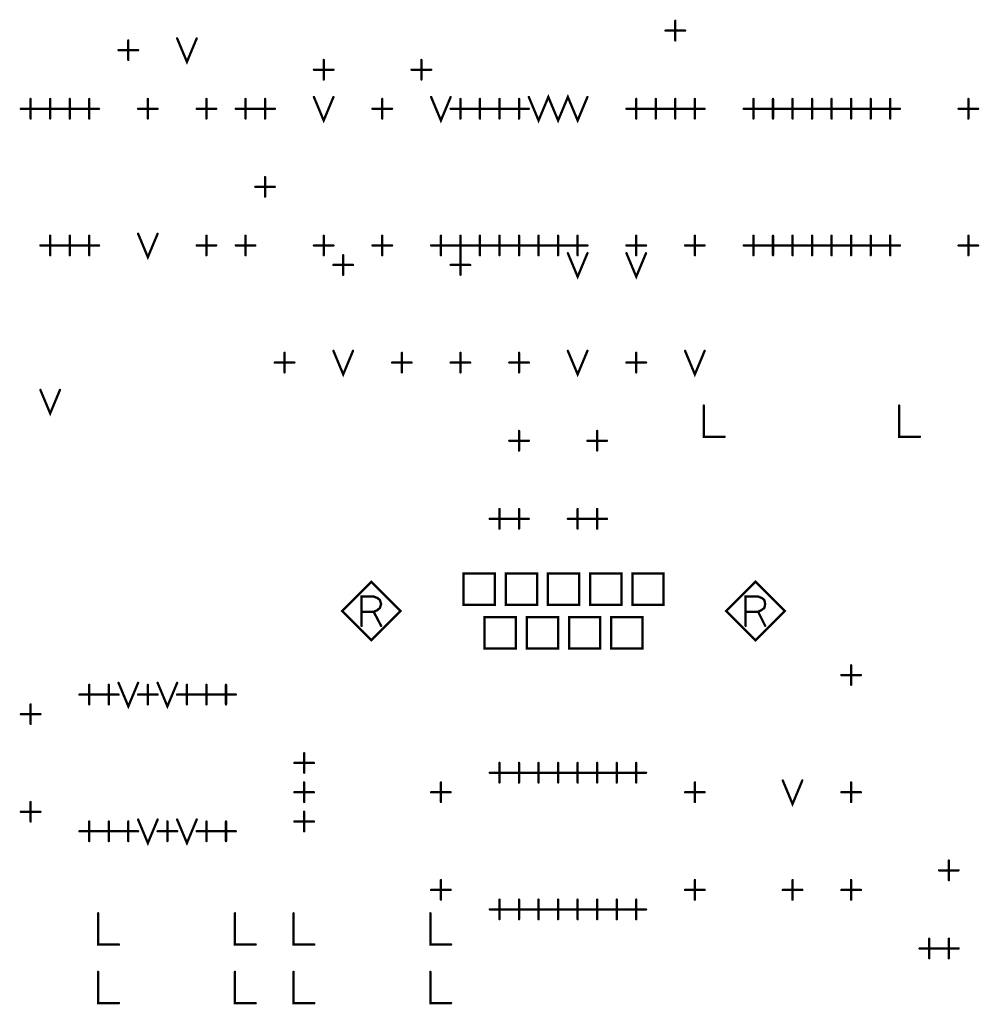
# Model space of a CAD drawing. Extents: x 28 to 61, y 24.9 to 46.
# Tile 4 of 51: x 32.5 to 34.9, y 27.6 to 30.1. Entities that reach past the tile are written whole.
import ezdxf

# ---------------------------------------------------------------- set-up
doc = ezdxf.new("R2010")
doc.units = 0
doc.layers.add('1', color=2, linetype='CONTINUOUS')

msp = doc.modelspace()

# ---------------------------------------------------------------- linework, layer by layer
at = {"layer": '1', "const_width": 0.003}
for points in [[(34.1415, 30.09, 1), (34.1385, 30.09, 1)], [(34.1165, 30.065, 1), (34.1135, 30.065, 1)], [(34.1665, 30.065, 1), (34.1635, 30.065, 1)], [(32.7415, 30.04, 1), (32.7385, 30.04, 1)], [(32.8665, 30.045, 1), (32.8635, 30.045, 1)], [(32.9165, 30.045, 1), (32.9135, 30.045, 1)], [(34.1415, 30.04, 1), (34.1385, 30.04, 1)], [(32.7165, 30.015, 1), (32.7135, 30.015, 1)], [(32.7665, 30.015, 1), (32.7635, 30.015, 1)], [(32.7415, 29.99, 1), (32.7385, 29.99, 1)], [(33.2415, 29.99, 1), (33.2385, 29.99, 1)], [(33.4915, 29.99, 1), (33.4885, 29.99, 1)], [(33.2165, 29.965, 1), (33.2135, 29.965, 1)], [(33.2665, 29.965, 1), (33.2635, 29.965, 1)], [(33.4665, 29.965, 1), (33.4635, 29.965, 1)], [(33.5165, 29.965, 1), (33.5135, 29.965, 1)], [(33.2415, 29.94, 1), (33.2385, 29.94, 1)], [(33.4915, 29.94, 1), (33.4885, 29.94, 1)], [(32.4915, 29.89, 1), (32.4885, 29.89, 1)], [(32.5415, 29.89, 1), (32.5385, 29.89, 1)], [(32.5915, 29.89, 1), (32.5885, 29.89, 1)], [(32.6415, 29.89, 1), (32.6385, 29.89, 1)], [(32.7915, 29.89, 1), (32.7885, 29.89, 1)], [(32.9415, 29.89, 1), (32.9385, 29.89, 1)], [(33.0415, 29.89, 1), (33.0385, 29.89, 1)], [(33.0915, 29.89, 1), (33.0885, 29.89, 1)], [(33.2165, 29.895, 1), (33.2135, 29.895, 1)], [(33.2665, 29.895, 1), (33.2635, 29.895, 1)], [(33.3915, 29.89, 1), (33.3885, 29.89, 1)], [(33.5165, 29.895, 1), (33.5135, 29.895, 1)], [(33.5665, 29.895, 1), (33.5635, 29.895, 1)], [(33.5915, 29.89, 1), (33.5885, 29.89, 1)], [(33.6415, 29.89, 1), (33.6385, 29.89, 1)], [(33.6915, 29.89, 1), (33.6885, 29.89, 1)], [(33.7415, 29.89, 1), (33.7385, 29.89, 1)], [(33.7665, 29.895, 1), (33.7635, 29.895, 1)], [(33.9165, 29.895, 1), (33.9135, 29.895, 1)], [(34.0415, 29.89, 1), (34.0385, 29.89, 1)], [(34.0915, 29.89, 1), (34.0885, 29.89, 1)], [(34.1415, 29.89, 1), (34.1385, 29.89, 1)], [(34.1915, 29.89, 1), (34.1885, 29.89, 1)], [(34.3415, 29.89, 1), (34.3385, 29.89, 1)], [(34.3915, 29.89, 1), (34.3885, 29.89, 1)], [(34.4415, 29.89, 1), (34.4385, 29.89, 1)], [(34.4915, 29.89, 1), (34.4885, 29.89, 1)], [(34.5415, 29.89, 1), (34.5385, 29.89, 1)], [(34.5915, 29.89, 1), (34.5885, 29.89, 1)], [(34.6415, 29.89, 1), (34.6385, 29.89, 1)], [(34.6915, 29.89, 1), (34.6885, 29.89, 1)], [(34.8915, 29.89, 1), (34.8885, 29.89, 1)], [(32.4665, 29.865, 1), (32.4635, 29.865, 1)], [(32.5165, 29.865, 1), (32.5135, 29.865, 1)], [(32.5165, 29.865, 1), (32.5135, 29.865, 1)], [(32.5665, 29.865, 1), (32.5635, 29.865, 1)], [(32.5665, 29.865, 1), (32.5635, 29.865, 1)], [(32.6165, 29.865, 1), (32.6135, 29.865, 1)], [(32.6165, 29.865, 1), (32.6135, 29.865, 1)], [(32.6665, 29.865, 1), (32.6635, 29.865, 1)], [(32.7665, 29.865, 1), (32.7635, 29.865, 1)], [(32.8165, 29.865, 1), (32.8135, 29.865, 1)], [(32.9165, 29.865, 1), (32.9135, 29.865, 1)], [(32.9665, 29.865, 1), (32.9635, 29.865, 1)], [(33.0165, 29.865, 1), (33.0135, 29.865, 1)], [(33.0665, 29.865, 1), (33.0635, 29.865, 1)], [(33.0665, 29.865, 1), (33.0635, 29.865, 1)], [(33.1165, 29.865, 1), (33.1135, 29.865, 1)], [(33.3665, 29.865, 1), (33.3635, 29.865, 1)], [(33.4165, 29.865, 1), (33.4135, 29.865, 1)], [(33.5665, 29.865, 1), (33.5635, 29.865, 1)], [(33.6165, 29.865, 1), (33.6135, 29.865, 1)], [(33.6165, 29.865, 1), (33.6135, 29.865, 1)], [(33.6665, 29.865, 1), (33.6635, 29.865, 1)], [(33.6665, 29.865, 1), (33.6635, 29.865, 1)], [(33.7165, 29.865, 1), (33.7135, 29.865, 1)], [(33.7165, 29.865, 1), (33.7135, 29.865, 1)], [(33.7665, 29.865, 1), (33.7635, 29.865, 1)], [(34.0165, 29.865, 1), (34.0135, 29.865, 1)], [(34.0665, 29.865, 1), (34.0635, 29.865, 1)], [(34.0665, 29.865, 1), (34.0635, 29.865, 1)], [(34.1165, 29.865, 1), (34.1135, 29.865, 1)], [(34.1165, 29.865, 1), (34.1135, 29.865, 1)], [(34.1665, 29.865, 1), (34.1635, 29.865, 1)], [(34.1665, 29.865, 1), (34.1635, 29.865, 1)], [(34.2165, 29.865, 1), (34.2135, 29.865, 1)], [(34.3165, 29.865, 1), (34.3135, 29.865, 1)], [(34.3665, 29.865, 1), (34.3635, 29.865, 1)], [(34.3665, 29.865, 1), (34.3635, 29.865, 1)], [(34.4165, 29.865, 1), (34.4135, 29.865, 1)], [(34.4165, 29.865, 1), (34.4135, 29.865, 1)], [(34.4665, 29.865, 1), (34.4635, 29.865, 1)], [(34.4665, 29.865, 1), (34.4635, 29.865, 1)], [(34.5165, 29.865, 1), (34.5135, 29.865, 1)], [(34.5165, 29.865, 1), (34.5135, 29.865, 1)], [(34.5665, 29.865, 1), (34.5635, 29.865, 1)], [(34.5665, 29.865, 1), (34.5635, 29.865, 1)], [(34.6165, 29.865, 1), (34.6135, 29.865, 1)], [(34.6165, 29.865, 1), (34.6135, 29.865, 1)], [(34.6665, 29.865, 1), (34.6635, 29.865, 1)], [(34.6665, 29.865, 1), (34.6635, 29.865, 1)], [(34.7165, 29.865, 1), (34.7135, 29.865, 1)], [(34.8665, 29.865, 1), (34.8635, 29.865, 1)], [(34.9165, 29.865, 1), (34.9135, 29.865, 1)], [(32.4915, 29.84, 1), (32.4885, 29.84, 1)], [(32.5415, 29.84, 1), (32.5385, 29.84, 1)], [(32.5915, 29.84, 1), (32.5885, 29.84, 1)], [(32.6415, 29.84, 1), (32.6385, 29.84, 1)], [(32.7915, 29.84, 1), (32.7885, 29.84, 1)], [(32.9415, 29.84, 1), (32.9385, 29.84, 1)], [(33.0415, 29.84, 1), (33.0385, 29.84, 1)], [(33.0915, 29.84, 1), (33.0885, 29.84, 1)], [(33.3915, 29.84, 1), (33.3885, 29.84, 1)], [(33.5915, 29.84, 1), (33.5885, 29.84, 1)], [(33.6415, 29.84, 1), (33.6385, 29.84, 1)], [(33.6915, 29.84, 1), (33.6885, 29.84, 1)], [(33.7415, 29.84, 1), (33.7385, 29.84, 1)], [(34.0415, 29.84, 1), (34.0385, 29.84, 1)], [(34.0915, 29.84, 1), (34.0885, 29.84, 1)], [(34.1415, 29.84, 1), (34.1385, 29.84, 1)], [(34.1915, 29.84, 1), (34.1885, 29.84, 1)], [(34.3415, 29.84, 1), (34.3385, 29.84, 1)], [(34.3915, 29.84, 1), (34.3885, 29.84, 1)], [(34.4415, 29.84, 1), (34.4385, 29.84, 1)], [(34.4915, 29.84, 1), (34.4885, 29.84, 1)], [(34.5415, 29.84, 1), (34.5385, 29.84, 1)], [(34.5915, 29.84, 1), (34.5885, 29.84, 1)], [(34.6415, 29.84, 1), (34.6385, 29.84, 1)], [(34.6915, 29.84, 1), (34.6885, 29.84, 1)], [(34.8915, 29.84, 1), (34.8885, 29.84, 1)], [(33.0915, 29.69, 1), (33.0885, 29.69, 1)], [(33.0665, 29.665, 1), (33.0635, 29.665, 1)], [(33.1165, 29.665, 1), (33.1135, 29.665, 1)], [(33.0915, 29.64, 1), (33.0885, 29.64, 1)], [(32.7665, 29.545, 1), (32.7635, 29.545, 1)], [(32.8165, 29.545, 1), (32.8135, 29.545, 1)], [(32.5415, 29.54, 1), (32.5385, 29.54, 1)], [(32.5915, 29.54, 1), (32.5885, 29.54, 1)], [(32.6415, 29.54, 1), (32.6385, 29.54, 1)], [(32.9415, 29.54, 1), (32.9385, 29.54, 1)], [(33.0415, 29.54, 1), (33.0385, 29.54, 1)], [(33.2415, 29.54, 1), (33.2385, 29.54, 1)], [(33.3915, 29.54, 1), (33.3885, 29.54, 1)], [(33.5415, 29.54, 1), (33.5385, 29.54, 1)], [(33.5915, 29.54, 1), (33.5885, 29.54, 1)], [(33.6415, 29.54, 1), (33.6385, 29.54, 1)], [(33.6915, 29.54, 1), (33.6885, 29.54, 1)], [(33.7415, 29.54, 1), (33.7385, 29.54, 1)], [(33.7915, 29.54, 1), (33.7885, 29.54, 1)], [(33.8415, 29.54, 1), (33.8385, 29.54, 1)], [(33.8915, 29.54, 1), (33.8885, 29.54, 1)], [(34.0415, 29.54, 1), (34.0385, 29.54, 1)], [(34.1915, 29.54, 1), (34.1885, 29.54, 1)], [(34.3415, 29.54, 1), (34.3385, 29.54, 1)], [(34.3915, 29.54, 1), (34.3885, 29.54, 1)], [(34.4415, 29.54, 1), (34.4385, 29.54, 1)], [(34.4915, 29.54, 1), (34.4885, 29.54, 1)], [(34.5415, 29.54, 1), (34.5385, 29.54, 1)], [(34.5915, 29.54, 1), (34.5885, 29.54, 1)], [(34.6415, 29.54, 1), (34.6385, 29.54, 1)], [(34.6915, 29.54, 1), (34.6885, 29.54, 1)], [(34.8915, 29.54, 1), (34.8885, 29.54, 1)], [(32.5165, 29.515, 1), (32.5135, 29.515, 1)], [(32.5665, 29.515, 1), (32.5635, 29.515, 1)], [(32.5665, 29.515, 1), (32.5635, 29.515, 1)], [(32.6165, 29.515, 1), (32.6135, 29.515, 1)], [(32.6165, 29.515, 1), (32.6135, 29.515, 1)], [(32.6665, 29.515, 1), (32.6635, 29.515, 1)], [(32.9165, 29.515, 1), (32.9135, 29.515, 1)], [(32.9665, 29.515, 1), (32.9635, 29.515, 1)], [(33.0165, 29.515, 1), (33.0135, 29.515, 1)], [(33.0665, 29.515, 1), (33.0635, 29.515, 1)], [(33.2165, 29.515, 1), (33.2135, 29.515, 1)], [(33.2665, 29.515, 1), (33.2635, 29.515, 1)], [(33.3665, 29.515, 1), (33.3635, 29.515, 1)], [(33.4165, 29.515, 1), (33.4135, 29.515, 1)], [(33.5165, 29.515, 1), (33.5135, 29.515, 1)], [(33.5665, 29.515, 1), (33.5635, 29.515, 1)], [(33.5665, 29.515, 1), (33.5635, 29.515, 1)], [(33.6165, 29.515, 1), (33.6135, 29.515, 1)], [(33.6165, 29.515, 1), (33.6135, 29.515, 1)], [(33.6665, 29.515, 1), (33.6635, 29.515, 1)], [(33.6665, 29.515, 1), (33.6635, 29.515, 1)], [(33.7165, 29.515, 1), (33.7135, 29.515, 1)], [(33.7165, 29.515, 1), (33.7135, 29.515, 1)], [(33.7665, 29.515, 1), (33.7635, 29.515, 1)], [(33.7665, 29.515, 1), (33.7635, 29.515, 1)], [(33.8165, 29.515, 1), (33.8135, 29.515, 1)], [(33.8165, 29.515, 1), (33.8135, 29.515, 1)], [(33.8665, 29.515, 1), (33.8635, 29.515, 1)], [(33.8665, 29.515, 1), (33.8635, 29.515, 1)], [(33.8665, 29.495, 1), (33.8635, 29.495, 1)], [(33.9165, 29.515, 1), (33.9135, 29.515, 1)], [(33.9165, 29.495, 1), (33.9135, 29.495, 1)], [(34.0165, 29.515, 1), (34.0135, 29.515, 1)], [(34.0165, 29.495, 1), (34.0135, 29.495, 1)], [(34.0665, 29.515, 1), (34.0635, 29.515, 1)], [(34.0665, 29.495, 1), (34.0635, 29.495, 1)], [(34.1665, 29.515, 1), (34.1635, 29.515, 1)], [(34.2165, 29.515, 1), (34.2135, 29.515, 1)], [(34.3165, 29.515, 1), (34.3135, 29.515, 1)], [(34.3665, 29.515, 1), (34.3635, 29.515, 1)], [(34.3665, 29.515, 1), (34.3635, 29.515, 1)], [(34.4165, 29.515, 1), (34.4135, 29.515, 1)], [(34.4165, 29.515, 1), (34.4135, 29.515, 1)], [(34.4665, 29.515, 1), (34.4635, 29.515, 1)], [(34.4665, 29.515, 1), (34.4635, 29.515, 1)], [(34.5165, 29.515, 1), (34.5135, 29.515, 1)], [(34.5165, 29.515, 1), (34.5135, 29.515, 1)], [(34.5665, 29.515, 1), (34.5635, 29.515, 1)], [(34.5665, 29.515, 1), (34.5635, 29.515, 1)], [(34.6165, 29.515, 1), (34.6135, 29.515, 1)], [(34.6165, 29.515, 1), (34.6135, 29.515, 1)], [(34.6665, 29.515, 1), (34.6635, 29.515, 1)], [(34.6665, 29.515, 1), (34.6635, 29.515, 1)], [(34.7165, 29.515, 1), (34.7135, 29.515, 1)], [(34.8665, 29.515, 1), (34.8635, 29.515, 1)], [(34.9165, 29.515, 1), (34.9135, 29.515, 1)], [(32.5415, 29.49, 1), (32.5385, 29.49, 1)], [(32.5915, 29.49, 1), (32.5885, 29.49, 1)], [(32.6415, 29.49, 1), (32.6385, 29.49, 1)], [(32.9415, 29.49, 1), (32.9385, 29.49, 1)], [(33.0415, 29.49, 1), (33.0385, 29.49, 1)], [(33.2415, 29.49, 1), (33.2385, 29.49, 1)], [(33.2915, 29.49, 1), (33.2885, 29.49, 1)], [(33.3915, 29.49, 1), (33.3885, 29.49, 1)], [(33.5415, 29.49, 1), (33.5385, 29.49, 1)], [(33.5915, 29.49, 1), (33.5885, 29.49, 1)], [(33.5915, 29.49, 1), (33.5885, 29.49, 1)], [(33.6415, 29.49, 1), (33.6385, 29.49, 1)], [(33.6915, 29.49, 1), (33.6885, 29.49, 1)], [(33.7415, 29.49, 1), (33.7385, 29.49, 1)], [(33.7915, 29.49, 1), (33.7885, 29.49, 1)], [(33.8415, 29.49, 1), (33.8385, 29.49, 1)], [(33.8915, 29.49, 1), (33.8885, 29.49, 1)], [(34.0415, 29.49, 1), (34.0385, 29.49, 1)], [(34.1915, 29.49, 1), (34.1885, 29.49, 1)], [(34.3415, 29.49, 1), (34.3385, 29.49, 1)], [(34.3915, 29.49, 1), (34.3885, 29.49, 1)], [(34.4415, 29.49, 1), (34.4385, 29.49, 1)], [(34.4915, 29.49, 1), (34.4885, 29.49, 1)], [(34.5415, 29.49, 1), (34.5385, 29.49, 1)], [(34.5915, 29.49, 1), (34.5885, 29.49, 1)], [(34.6415, 29.49, 1), (34.6385, 29.49, 1)], [(34.6915, 29.49, 1), (34.6885, 29.49, 1)], [(34.8915, 29.49, 1), (34.8885, 29.49, 1)], [(33.2665, 29.465, 1), (33.2635, 29.465, 1)], [(33.3165, 29.465, 1), (33.3135, 29.465, 1)], [(33.5665, 29.465, 1), (33.5635, 29.465, 1)], [(33.6165, 29.465, 1), (33.6135, 29.465, 1)], [(33.2915, 29.44, 1), (33.2885, 29.44, 1)], [(33.5915, 29.44, 1), (33.5885, 29.44, 1)], [(33.2665, 29.245, 1), (33.2635, 29.245, 1)], [(33.3165, 29.245, 1), (33.3135, 29.245, 1)], [(33.8665, 29.245, 1), (33.8635, 29.245, 1)], [(33.9165, 29.245, 1), (33.9135, 29.245, 1)], [(34.1665, 29.245, 1), (34.1635, 29.245, 1)], [(34.2165, 29.245, 1), (34.2135, 29.245, 1)], [(33.1415, 29.24, 1), (33.1385, 29.24, 1)], [(33.4415, 29.24, 1), (33.4385, 29.24, 1)], [(33.5915, 29.24, 1), (33.5885, 29.24, 1)], [(33.7415, 29.24, 1), (33.7385, 29.24, 1)], [(34.0415, 29.24, 1), (34.0385, 29.24, 1)], [(33.1165, 29.215, 1), (33.1135, 29.215, 1)], [(33.1665, 29.215, 1), (33.1635, 29.215, 1)], [(33.4165, 29.215, 1), (33.4135, 29.215, 1)], [(33.4665, 29.215, 1), (33.4635, 29.215, 1)], [(33.5665, 29.215, 1), (33.5635, 29.215, 1)], [(33.6165, 29.215, 1), (33.6135, 29.215, 1)], [(33.7165, 29.215, 1), (33.7135, 29.215, 1)], [(33.7665, 29.215, 1), (33.7635, 29.215, 1)], [(34.0165, 29.215, 1), (34.0135, 29.215, 1)], [(34.0665, 29.215, 1), (34.0635, 29.215, 1)], [(33.1415, 29.19, 1), (33.1385, 29.19, 1)], [(33.4415, 29.19, 1), (33.4385, 29.19, 1)], [(33.5915, 29.19, 1), (33.5885, 29.19, 1)], [(33.7415, 29.19, 1), (33.7385, 29.19, 1)], [(34.0415, 29.19, 1), (34.0385, 29.19, 1)], [(32.5165, 29.145, 1), (32.5135, 29.145, 1)], [(32.5665, 29.145, 1), (32.5635, 29.145, 1)], [(34.2145, 29.105, 1), (34.2115, 29.105, 1)], [(34.7145, 29.105, 1), (34.7115, 29.105, 1)], [(33.7415, 29.04, 1), (33.7385, 29.04, 1)], [(33.9415, 29.04, 1), (33.9385, 29.04, 1)], [(33.7165, 29.015, 1), (33.7135, 29.015, 1)], [(33.7665, 29.015, 1), (33.7635, 29.015, 1)], [(33.9165, 29.015, 1), (33.9135, 29.015, 1)], [(33.9665, 29.015, 1), (33.9635, 29.015, 1)], [(34.2675, 29.025, 1), (34.2645, 29.025, 1)], [(34.7675, 29.025, 1), (34.7645, 29.025, 1)], [(33.7415, 28.99, 1), (33.7385, 28.99, 1)], [(33.9415, 28.99, 1), (33.9385, 28.99, 1)], [(33.6915, 28.84, 1), (33.6885, 28.84, 1)], [(33.7415, 28.84, 1), (33.7385, 28.84, 1)], [(33.8915, 28.84, 1), (33.8885, 28.84, 1)], [(33.9415, 28.84, 1), (33.9385, 28.84, 1)], [(33.6665, 28.815, 1), (33.6635, 28.815, 1)], [(33.7165, 28.815, 1), (33.7135, 28.815, 1)], [(33.7165, 28.815, 1), (33.7135, 28.815, 1)], [(33.7665, 28.815, 1), (33.7635, 28.815, 1)], [(33.8665, 28.815, 1), (33.8635, 28.815, 1)], [(33.9165, 28.815, 1), (33.9135, 28.815, 1)], [(33.9165, 28.815, 1), (33.9135, 28.815, 1)], [(33.9665, 28.815, 1), (33.9635, 28.815, 1)], [(33.6915, 28.79, 1), (33.6885, 28.79, 1)], [(33.7415, 28.79, 1), (33.7385, 28.79, 1)], [(33.8915, 28.79, 1), (33.8885, 28.79, 1)], [(33.9415, 28.79, 1), (33.9385, 28.79, 1)], [(33.5995, 28.595, 1), (33.5965, 28.595, 1)], [(33.5995, 28.595, 1), (33.5965, 28.595, 1)], [(33.7075, 28.595, 1), (33.7045, 28.595, 1)], [(33.7075, 28.595, 1), (33.7045, 28.595, 1)], [(33.8155, 28.595, 1), (33.8125, 28.595, 1)], [(33.8155, 28.595, 1), (33.8125, 28.595, 1)], [(33.9235, 28.595, 1), (33.9205, 28.595, 1)], [(33.9235, 28.595, 1), (33.9205, 28.595, 1)], [(34.0315, 28.595, 1), (34.0285, 28.595, 1)], [(34.0315, 28.595, 1), (34.0285, 28.595, 1)], [(33.3385, 28.577, 1), (33.3355, 28.577, 1)], [(33.3695, 28.577, 1), (33.3665, 28.577, 1)], [(33.4385, 28.579, 1), (33.4355, 28.579, 1)], [(33.4385, 28.579, 1), (33.4355, 28.579, 1)], [(34.3215, 28.577, 1), (34.3185, 28.577, 1)], [(34.3535, 28.577, 1), (34.3505, 28.577, 1)], [(34.4215, 28.579, 1), (34.4185, 28.579, 1)], [(34.4215, 28.579, 1), (34.4185, 28.579, 1)], [(33.3385, 28.541, 1), (33.3355, 28.541, 1)], [(33.3885, 28.541, 1), (33.3855, 28.541, 1)], [(34.3215, 28.541, 1), (34.3185, 28.541, 1)], [(34.3715, 28.541, 1), (34.3685, 28.541, 1)], [(33.6535, 28.483, 1), (33.6505, 28.483, 1)], [(33.6535, 28.483, 1), (33.6505, 28.483, 1)], [(33.7615, 28.483, 1), (33.7585, 28.483, 1)], [(33.7615, 28.483, 1), (33.7585, 28.483, 1)], [(33.8695, 28.483, 1), (33.8665, 28.483, 1)], [(33.8695, 28.483, 1), (33.8665, 28.483, 1)], [(33.9775, 28.483, 1), (33.9745, 28.483, 1)], [(33.9775, 28.483, 1), (33.9745, 28.483, 1)], [(34.5915, 28.44, 1), (34.5885, 28.44, 1)], [(34.5665, 28.415, 1), (34.5635, 28.415, 1)], [(34.6165, 28.415, 1), (34.6135, 28.415, 1)], [(32.6415, 28.39, 1), (32.6385, 28.39, 1)], [(32.6915, 28.39, 1), (32.6885, 28.39, 1)], [(32.7165, 28.395, 1), (32.7135, 28.395, 1)], [(32.7665, 28.395, 1), (32.7635, 28.395, 1)], [(32.7915, 28.39, 1), (32.7885, 28.39, 1)], [(32.8165, 28.395, 1), (32.8135, 28.395, 1)], [(32.8665, 28.395, 1), (32.8635, 28.395, 1)], [(32.8915, 28.39, 1), (32.8885, 28.39, 1)], [(32.9415, 28.39, 1), (32.9385, 28.39, 1)], [(32.9915, 28.39, 1), (32.9885, 28.39, 1)], [(34.5915, 28.39, 1), (34.5885, 28.39, 1)], [(32.6165, 28.365, 1), (32.6135, 28.365, 1)], [(32.6665, 28.365, 1), (32.6635, 28.365, 1)], [(32.6665, 28.365, 1), (32.6635, 28.365, 1)], [(32.7165, 28.365, 1), (32.7135, 28.365, 1)], [(32.7665, 28.365, 1), (32.7635, 28.365, 1)], [(32.8165, 28.365, 1), (32.8135, 28.365, 1)], [(32.8665, 28.365, 1), (32.8635, 28.365, 1)], [(32.9165, 28.365, 1), (32.9135, 28.365, 1)], [(32.9165, 28.365, 1), (32.9135, 28.365, 1)], [(32.9665, 28.365, 1), (32.9635, 28.365, 1)], [(32.9665, 28.365, 1), (32.9635, 28.365, 1)], [(33.0165, 28.365, 1), (33.0135, 28.365, 1)], [(32.4915, 28.34, 1), (32.4885, 28.34, 1)], [(32.6415, 28.34, 1), (32.6385, 28.34, 1)], [(32.6915, 28.34, 1), (32.6885, 28.34, 1)], [(32.7915, 28.34, 1), (32.7885, 28.34, 1)], [(32.8915, 28.34, 1), (32.8885, 28.34, 1)], [(32.9415, 28.34, 1), (32.9385, 28.34, 1)], [(32.9915, 28.34, 1), (32.9885, 28.34, 1)], [(32.4665, 28.315, 1), (32.4635, 28.315, 1)], [(32.5165, 28.315, 1), (32.5135, 28.315, 1)], [(32.4915, 28.29, 1), (32.4885, 28.29, 1)], [(33.1915, 28.215, 1), (33.1885, 28.215, 1)], [(33.1665, 28.19, 1), (33.1635, 28.19, 1)], [(33.2165, 28.19, 1), (33.2135, 28.19, 1)], [(33.6915, 28.19, 1), (33.6885, 28.19, 1)], [(33.7415, 28.19, 1), (33.7385, 28.19, 1)], [(33.7915, 28.19, 1), (33.7885, 28.19, 1)], [(33.8415, 28.19, 1), (33.8385, 28.19, 1)], [(33.8915, 28.19, 1), (33.8885, 28.19, 1)], [(33.9415, 28.19, 1), (33.9385, 28.19, 1)], [(33.9915, 28.19, 1), (33.9885, 28.19, 1)], [(34.0415, 28.19, 1), (34.0385, 28.19, 1)], [(33.1915, 28.165, 1), (33.1885, 28.165, 1)], [(33.6665, 28.165, 1), (33.6635, 28.165, 1)], [(33.7165, 28.165, 1), (33.7135, 28.165, 1)], [(33.7165, 28.165, 1), (33.7135, 28.165, 1)], [(33.7665, 28.165, 1), (33.7635, 28.165, 1)], [(33.7665, 28.165, 1), (33.7635, 28.165, 1)], [(33.8165, 28.165, 1), (33.8135, 28.165, 1)], [(33.8165, 28.165, 1), (33.8135, 28.165, 1)], [(33.8665, 28.165, 1), (33.8635, 28.165, 1)], [(33.8665, 28.165, 1), (33.8635, 28.165, 1)], [(33.9165, 28.165, 1), (33.9135, 28.165, 1)], [(33.9165, 28.165, 1), (33.9135, 28.165, 1)], [(33.9665, 28.165, 1), (33.9635, 28.165, 1)], [(33.9665, 28.165, 1), (33.9635, 28.165, 1)], [(34.0165, 28.165, 1), (34.0135, 28.165, 1)], [(34.0165, 28.165, 1), (34.0135, 28.165, 1)], [(34.0665, 28.165, 1), (34.0635, 28.165, 1)], [(33.1915, 28.14, 1), (33.1885, 28.14, 1)], [(33.5415, 28.14, 1), (33.5385, 28.14, 1)], [(33.6915, 28.14, 1), (33.6885, 28.14, 1)], [(33.7415, 28.14, 1), (33.7385, 28.14, 1)], [(33.7915, 28.14, 1), (33.7885, 28.14, 1)], [(33.8415, 28.14, 1), (33.8385, 28.14, 1)], [(33.8915, 28.14, 1), (33.8885, 28.14, 1)], [(33.9415, 28.14, 1), (33.9385, 28.14, 1)], [(33.9915, 28.14, 1), (33.9885, 28.14, 1)], [(34.0415, 28.14, 1), (34.0385, 28.14, 1)], [(34.1915, 28.14, 1), (34.1885, 28.14, 1)], [(34.4165, 28.145, 1), (34.4135, 28.145, 1)], [(34.4665, 28.145, 1), (34.4635, 28.145, 1)], [(34.5915, 28.14, 1), (34.5885, 28.14, 1)], [(33.1665, 28.115, 1), (33.1635, 28.115, 1)], [(33.2165, 28.115, 1), (33.2135, 28.115, 1)], [(33.5165, 28.115, 1), (33.5135, 28.115, 1)], [(33.5665, 28.115, 1), (33.5635, 28.115, 1)], [(34.1665, 28.115, 1), (34.1635, 28.115, 1)], [(34.2165, 28.115, 1), (34.2135, 28.115, 1)], [(34.5665, 28.115, 1), (34.5635, 28.115, 1)], [(34.6165, 28.115, 1), (34.6135, 28.115, 1)], [(32.4915, 28.09, 1), (32.4885, 28.09, 1)], [(33.1915, 28.09, 1), (33.1885, 28.09, 1)], [(33.5415, 28.09, 1), (33.5385, 28.09, 1)], [(34.1915, 28.09, 1), (34.1885, 28.09, 1)], [(34.5915, 28.09, 1), (34.5885, 28.09, 1)], [(32.4665, 28.065, 1), (32.4635, 28.065, 1)], [(32.5165, 28.065, 1), (32.5135, 28.065, 1)], [(33.1915, 28.065, 1), (33.1885, 28.065, 1)], [(32.4915, 28.04, 1), (32.4885, 28.04, 1)], [(32.6415, 28.04, 1), (32.6385, 28.04, 1)], [(32.6915, 28.04, 1), (32.6885, 28.04, 1)], [(32.7415, 28.04, 1), (32.7385, 28.04, 1)], [(32.7665, 28.045, 1), (32.7635, 28.045, 1)], [(32.8165, 28.045, 1), (32.8135, 28.045, 1)], [(32.8415, 28.04, 1), (32.8385, 28.04, 1)], [(32.8665, 28.045, 1), (32.8635, 28.045, 1)], [(32.9165, 28.045, 1), (32.9135, 28.045, 1)], [(32.9415, 28.04, 1), (32.9385, 28.04, 1)], [(32.9915, 28.04, 1), (32.9885, 28.04, 1)], [(33.1665, 28.04, 1), (33.1635, 28.04, 1)], [(33.2165, 28.04, 1), (33.2135, 28.04, 1)], [(32.6165, 28.015, 1), (32.6135, 28.015, 1)], [(32.6665, 28.015, 1), (32.6635, 28.015, 1)], [(32.6665, 28.015, 1), (32.6635, 28.015, 1)], [(32.7165, 28.015, 1), (32.7135, 28.015, 1)], [(32.7165, 28.015, 1), (32.7135, 28.015, 1)], [(32.7665, 28.015, 1), (32.7635, 28.015, 1)], [(32.8165, 28.015, 1), (32.8135, 28.015, 1)], [(32.8665, 28.015, 1), (32.8635, 28.015, 1)], [(32.9165, 28.015, 1), (32.9135, 28.015, 1)], [(32.9665, 28.015, 1), (32.9635, 28.015, 1)], [(32.9665, 28.015, 1), (32.9635, 28.015, 1)], [(33.0165, 28.015, 1), (33.0135, 28.015, 1)], [(33.1915, 28.015, 1), (33.1885, 28.015, 1)], [(32.6415, 27.99, 1), (32.6385, 27.99, 1)], [(32.6915, 27.99, 1), (32.6885, 27.99, 1)], [(32.7415, 27.99, 1), (32.7385, 27.99, 1)], [(32.8415, 27.99, 1), (32.8385, 27.99, 1)], [(32.9415, 27.99, 1), (32.9385, 27.99, 1)], [(32.9915, 27.99, 1), (32.9885, 27.99, 1)], [(34.8415, 27.94, 1), (34.8385, 27.94, 1)], [(34.8165, 27.915, 1), (34.8135, 27.915, 1)], [(34.8665, 27.915, 1), (34.8635, 27.915, 1)], [(33.5415, 27.89, 1), (33.5385, 27.89, 1)], [(34.1915, 27.89, 1), (34.1885, 27.89, 1)], [(34.4415, 27.89, 1), (34.4385, 27.89, 1)], [(34.5915, 27.89, 1), (34.5885, 27.89, 1)], [(34.8415, 27.89, 1), (34.8385, 27.89, 1)], [(33.5165, 27.865, 1), (33.5135, 27.865, 1)], [(33.5665, 27.865, 1), (33.5635, 27.865, 1)], [(34.1665, 27.865, 1), (34.1635, 27.865, 1)], [(34.2165, 27.865, 1), (34.2135, 27.865, 1)], [(34.4165, 27.865, 1), (34.4135, 27.865, 1)], [(34.4665, 27.865, 1), (34.4635, 27.865, 1)], [(34.5665, 27.865, 1), (34.5635, 27.865, 1)], [(34.6165, 27.865, 1), (34.6135, 27.865, 1)], [(33.5415, 27.84, 1), (33.5385, 27.84, 1)], [(33.6915, 27.84, 1), (33.6885, 27.84, 1)], [(33.7415, 27.84, 1), (33.7385, 27.84, 1)], [(33.7915, 27.84, 1), (33.7885, 27.84, 1)], [(33.8415, 27.84, 1), (33.8385, 27.84, 1)], [(33.8915, 27.84, 1), (33.8885, 27.84, 1)], [(33.9415, 27.84, 1), (33.9385, 27.84, 1)], [(33.9915, 27.84, 1), (33.9885, 27.84, 1)], [(34.0415, 27.84, 1), (34.0385, 27.84, 1)], [(34.1915, 27.84, 1), (34.1885, 27.84, 1)], [(34.4415, 27.84, 1), (34.4385, 27.84, 1)], [(34.5915, 27.84, 1), (34.5885, 27.84, 1)], [(32.6645, 27.805, 1), (32.6615, 27.805, 1)], [(33.0145, 27.805, 1), (33.0115, 27.805, 1)], [(33.1645, 27.805, 1), (33.1615, 27.805, 1)], [(33.5145, 27.805, 1), (33.5115, 27.805, 1)], [(33.6665, 27.815, 1), (33.6635, 27.815, 1)], [(33.7165, 27.815, 1), (33.7135, 27.815, 1)], [(33.7165, 27.815, 1), (33.7135, 27.815, 1)], [(33.7665, 27.815, 1), (33.7635, 27.815, 1)], [(33.7665, 27.815, 1), (33.7635, 27.815, 1)], [(33.8165, 27.815, 1), (33.8135, 27.815, 1)], [(33.8165, 27.815, 1), (33.8135, 27.815, 1)], [(33.8665, 27.815, 1), (33.8635, 27.815, 1)], [(33.8665, 27.815, 1), (33.8635, 27.815, 1)], [(33.9165, 27.815, 1), (33.9135, 27.815, 1)], [(33.9165, 27.815, 1), (33.9135, 27.815, 1)], [(33.9665, 27.815, 1), (33.9635, 27.815, 1)], [(33.9665, 27.815, 1), (33.9635, 27.815, 1)], [(34.0165, 27.815, 1), (34.0135, 27.815, 1)], [(34.0165, 27.815, 1), (34.0135, 27.815, 1)], [(34.0665, 27.815, 1), (34.0635, 27.815, 1)], [(33.6915, 27.79, 1), (33.6885, 27.79, 1)], [(33.7415, 27.79, 1), (33.7385, 27.79, 1)], [(33.7915, 27.79, 1), (33.7885, 27.79, 1)], [(33.8415, 27.79, 1), (33.8385, 27.79, 1)], [(33.8915, 27.79, 1), (33.8885, 27.79, 1)], [(33.9415, 27.79, 1), (33.9385, 27.79, 1)], [(33.9915, 27.79, 1), (33.9885, 27.79, 1)], [(34.0415, 27.79, 1), (34.0385, 27.79, 1)], [(34.7915, 27.74, 1), (34.7885, 27.74, 1)], [(34.8415, 27.74, 1), (34.8385, 27.74, 1)], [(32.7175, 27.725, 1), (32.7145, 27.725, 1)], [(33.0675, 27.725, 1), (33.0645, 27.725, 1)], [(33.2175, 27.725, 1), (33.2145, 27.725, 1)], [(33.5675, 27.725, 1), (33.5645, 27.725, 1)], [(34.7665, 27.715, 1), (34.7635, 27.715, 1)], [(34.8165, 27.715, 1), (34.8135, 27.715, 1)], [(34.8165, 27.715, 1), (34.8135, 27.715, 1)], [(34.8665, 27.715, 1), (34.8635, 27.715, 1)], [(34.7915, 27.69, 1), (34.7885, 27.69, 1)], [(34.8415, 27.69, 1), (34.8385, 27.69, 1)], [(32.6645, 27.655, 1), (32.6615, 27.655, 1)], [(33.0145, 27.655, 1), (33.0115, 27.655, 1)], [(33.1645, 27.655, 1), (33.1615, 27.655, 1)], [(33.5145, 27.655, 1), (33.5115, 27.655, 1)], [(32.7175, 27.575, 1), (32.7145, 27.575, 1)], [(33.0675, 27.575, 1), (33.0645, 27.575, 1)], [(33.2175, 27.575, 1), (33.2145, 27.575, 1)], [(33.5675, 27.575, 1), (33.5645, 27.575, 1)]]:
    msp.add_lwpolyline(points, format="xyb", close=True, dxfattribs=at)
at = {"layer": '1', "const_width": 0.006}
for points in [[(34.14, 30.04), (34.14, 30.09)], [(34.115, 30.065), (34.165, 30.065)], [(32.74, 29.99), (32.74, 30.04)], [(32.865, 30.045), (32.89, 29.985), (32.915, 30.045)], [(32.715, 30.015), (32.765, 30.015)], [(33.24, 29.94), (33.24, 29.99)], [(33.49, 29.94), (33.49, 29.99)], [(33.215, 29.965), (33.265, 29.965)], [(33.465, 29.965), (33.515, 29.965)], [(33.765, 29.895), (33.79, 29.835), (33.815, 29.895), (33.84, 29.835), (33.865, 29.895), (33.89, 29.835), (33.915, 29.895)], [(32.49, 29.84), (32.49, 29.89)], [(32.54, 29.84), (32.54, 29.89)], [(32.59, 29.84), (32.59, 29.89)], [(32.64, 29.84), (32.64, 29.89)], [(32.79, 29.84), (32.79, 29.89)], [(32.94, 29.84), (32.94, 29.89)], [(33.04, 29.84), (33.04, 29.89)], [(33.09, 29.84), (33.09, 29.89)], [(33.215, 29.895), (33.24, 29.835), (33.265, 29.895)], [(33.39, 29.84), (33.39, 29.89)], [(33.515, 29.895), (33.54, 29.835), (33.565, 29.895)], [(33.59, 29.84), (33.59, 29.89)], [(33.64, 29.84), (33.64, 29.89)], [(33.69, 29.84), (33.69, 29.89)], [(33.74, 29.84), (33.74, 29.89)], [(34.04, 29.84), (34.04, 29.89)], [(34.09, 29.84), (34.09, 29.89)], [(34.14, 29.84), (34.14, 29.89)], [(34.19, 29.84), (34.19, 29.89)], [(34.34, 29.84), (34.34, 29.89)], [(34.39, 29.84), (34.39, 29.89)], [(34.44, 29.84), (34.44, 29.89)], [(34.49, 29.84), (34.49, 29.89)], [(34.54, 29.84), (34.54, 29.89)], [(34.59, 29.84), (34.59, 29.89)], [(34.64, 29.84), (34.64, 29.89)], [(34.69, 29.84), (34.69, 29.89)], [(34.89, 29.84), (34.89, 29.89)], [(32.465, 29.865), (32.515, 29.865)], [(32.515, 29.865), (32.565, 29.865)], [(32.565, 29.865), (32.615, 29.865)], [(32.615, 29.865), (32.665, 29.865)], [(32.765, 29.865), (32.815, 29.865)], [(32.915, 29.865), (32.965, 29.865)], [(33.015, 29.865), (33.065, 29.865)], [(33.065, 29.865), (33.115, 29.865)], [(33.365, 29.865), (33.415, 29.865)], [(33.565, 29.865), (33.615, 29.865)], [(33.615, 29.865), (33.665, 29.865)], [(33.665, 29.865), (33.715, 29.865)], [(33.715, 29.865), (33.765, 29.865)], [(34.015, 29.865), (34.065, 29.865)], [(34.065, 29.865), (34.115, 29.865)], [(34.115, 29.865), (34.165, 29.865)], [(34.165, 29.865), (34.215, 29.865)], [(34.315, 29.865), (34.365, 29.865)], [(34.365, 29.865), (34.415, 29.865)], [(34.415, 29.865), (34.465, 29.865)], [(34.465, 29.865), (34.515, 29.865)], [(34.515, 29.865), (34.565, 29.865)], [(34.565, 29.865), (34.615, 29.865)], [(34.615, 29.865), (34.665, 29.865)], [(34.665, 29.865), (34.715, 29.865)], [(34.865, 29.865), (34.915, 29.865)], [(33.09, 29.64), (33.09, 29.69)], [(33.065, 29.665), (33.115, 29.665)], [(32.765, 29.545), (32.79, 29.485), (32.815, 29.545)], [(32.54, 29.49), (32.54, 29.54)], [(32.59, 29.49), (32.59, 29.54)], [(32.64, 29.49), (32.64, 29.54)], [(32.94, 29.49), (32.94, 29.54)], [(33.04, 29.49), (33.04, 29.54)], [(33.24, 29.49), (33.24, 29.54)], [(33.39, 29.49), (33.39, 29.54)], [(33.54, 29.49), (33.54, 29.54)], [(33.59, 29.49), (33.59, 29.54)], [(33.64, 29.49), (33.64, 29.54)], [(33.69, 29.49), (33.69, 29.54)], [(33.74, 29.49), (33.74, 29.54)], [(33.79, 29.49), (33.79, 29.54)], [(33.84, 29.49), (33.84, 29.54)], [(33.89, 29.49), (33.89, 29.54)], [(34.04, 29.49), (34.04, 29.54)], [(34.19, 29.49), (34.19, 29.54)], [(34.34, 29.49), (34.34, 29.54)], [(34.39, 29.49), (34.39, 29.54)], [(34.44, 29.49), (34.44, 29.54)], [(34.49, 29.49), (34.49, 29.54)], [(34.54, 29.49), (34.54, 29.54)], [(34.59, 29.49), (34.59, 29.54)], [(34.64, 29.49), (34.64, 29.54)], [(34.69, 29.49), (34.69, 29.54)], [(34.89, 29.49), (34.89, 29.54)], [(32.515, 29.515), (32.565, 29.515)], [(32.565, 29.515), (32.615, 29.515)], [(32.615, 29.515), (32.665, 29.515)], [(32.915, 29.515), (32.965, 29.515)], [(33.015, 29.515), (33.065, 29.515)], [(33.215, 29.515), (33.265, 29.515)], [(33.365, 29.515), (33.415, 29.515)], [(33.515, 29.515), (33.565, 29.515)], [(33.565, 29.515), (33.615, 29.515)], [(33.615, 29.515), (33.665, 29.515)], [(33.665, 29.515), (33.715, 29.515)], [(33.715, 29.515), (33.765, 29.515)], [(33.765, 29.515), (33.815, 29.515)], [(33.815, 29.515), (33.865, 29.515)], [(33.865, 29.515), (33.915, 29.515)], [(33.865, 29.495), (33.89, 29.435), (33.915, 29.495)], [(34.015, 29.515), (34.065, 29.515)], [(34.015, 29.495), (34.04, 29.435), (34.065, 29.495)], [(34.165, 29.515), (34.215, 29.515)], [(34.315, 29.515), (34.365, 29.515)], [(34.365, 29.515), (34.415, 29.515)], [(34.415, 29.515), (34.465, 29.515)], [(34.465, 29.515), (34.515, 29.515)], [(34.515, 29.515), (34.565, 29.515)], [(34.565, 29.515), (34.615, 29.515)], [(34.615, 29.515), (34.665, 29.515)], [(34.665, 29.515), (34.715, 29.515)], [(34.865, 29.515), (34.915, 29.515)], [(33.29, 29.44), (33.29, 29.49)], [(33.59, 29.44), (33.59, 29.49)], [(33.265, 29.465), (33.315, 29.465)], [(33.565, 29.465), (33.615, 29.465)], [(33.265, 29.245), (33.29, 29.185), (33.315, 29.245)], [(33.865, 29.245), (33.89, 29.185), (33.915, 29.245)], [(34.165, 29.245), (34.19, 29.185), (34.215, 29.245)], [(33.14, 29.19), (33.14, 29.24)], [(33.44, 29.19), (33.44, 29.24)], [(33.59, 29.19), (33.59, 29.24)], [(33.74, 29.19), (33.74, 29.24)], [(34.04, 29.19), (34.04, 29.24)], [(33.115, 29.215), (33.165, 29.215)], [(33.415, 29.215), (33.465, 29.215)], [(33.565, 29.215), (33.615, 29.215)], [(33.715, 29.215), (33.765, 29.215)], [(34.015, 29.215), (34.065, 29.215)], [(32.515, 29.145), (32.54, 29.085), (32.565, 29.145)], [(34.213, 29.105), (34.213, 29.025), (34.266, 29.025)], [(34.713, 29.105), (34.713, 29.025), (34.766, 29.025)], [(33.74, 28.99), (33.74, 29.04)], [(33.94, 28.99), (33.94, 29.04)], [(33.715, 29.015), (33.765, 29.015)], [(33.915, 29.015), (33.965, 29.015)], [(33.69, 28.79), (33.69, 28.84)], [(33.74, 28.79), (33.74, 28.84)], [(33.89, 28.79), (33.89, 28.84)], [(33.94, 28.79), (33.94, 28.84)], [(33.665, 28.815), (33.715, 28.815)], [(33.715, 28.815), (33.765, 28.815)], [(33.865, 28.815), (33.915, 28.815)], [(33.915, 28.815), (33.965, 28.815)], [(33.598, 28.595), (33.678, 28.595), (33.678, 28.675), (33.598, 28.675), (33.598, 28.595)], [(33.706, 28.595), (33.786, 28.595), (33.786, 28.675), (33.706, 28.675), (33.706, 28.595)], [(33.814, 28.595), (33.894, 28.595), (33.894, 28.675), (33.814, 28.675), (33.814, 28.595)], [(33.922, 28.595), (34.002, 28.595), (34.002, 28.675), (33.922, 28.675), (33.922, 28.595)], [(34.03, 28.595), (34.11, 28.595), (34.11, 28.675), (34.03, 28.675), (34.03, 28.595)], [(33.437, 28.579), (33.362, 28.654), (33.287, 28.579), (33.362, 28.504), (33.437, 28.579)], [(34.42, 28.579), (34.345, 28.654), (34.27, 28.579), (34.345, 28.504), (34.42, 28.579)], [(33.337, 28.541), (33.337, 28.616), (33.368, 28.616), (33.378, 28.612), (33.384, 28.607), (33.387, 28.597), (33.384, 28.587), (33.377, 28.581), (33.368, 28.577), (33.337, 28.577)], [(34.32, 28.541), (34.32, 28.616), (34.352, 28.616), (34.362, 28.612), (34.368, 28.607), (34.37, 28.597), (34.368, 28.587), (34.36, 28.581), (34.352, 28.577), (34.32, 28.577)], [(33.368, 28.577), (33.387, 28.541)], [(33.652, 28.483), (33.732, 28.483), (33.732, 28.563), (33.652, 28.563), (33.652, 28.483)], [(33.76, 28.483), (33.84, 28.483), (33.84, 28.563), (33.76, 28.563), (33.76, 28.483)], [(33.868, 28.483), (33.948, 28.483), (33.948, 28.563), (33.868, 28.563), (33.868, 28.483)], [(33.976, 28.483), (34.056, 28.483), (34.056, 28.563), (33.976, 28.563), (33.976, 28.483)], [(34.352, 28.577), (34.37, 28.541)], [(34.59, 28.39), (34.59, 28.44)], [(34.565, 28.415), (34.615, 28.415)], [(32.64, 28.34), (32.64, 28.39)], [(32.69, 28.34), (32.69, 28.39)], [(32.715, 28.395), (32.74, 28.335), (32.765, 28.395)], [(32.79, 28.34), (32.79, 28.39)], [(32.815, 28.395), (32.84, 28.335), (32.865, 28.395)], [(32.89, 28.34), (32.89, 28.39)], [(32.94, 28.34), (32.94, 28.39)], [(32.99, 28.34), (32.99, 28.39)], [(32.615, 28.365), (32.665, 28.365)], [(32.665, 28.365), (32.715, 28.365)], [(32.765, 28.365), (32.815, 28.365)], [(32.865, 28.365), (32.915, 28.365)], [(32.915, 28.365), (32.965, 28.365)], [(32.965, 28.365), (33.015, 28.365)], [(32.49, 28.29), (32.49, 28.34)], [(32.465, 28.315), (32.515, 28.315)], [(33.19, 28.165), (33.19, 28.215)], [(33.165, 28.19), (33.215, 28.19)], [(33.69, 28.14), (33.69, 28.19)], [(33.74, 28.14), (33.74, 28.19)], [(33.79, 28.14), (33.79, 28.19)], [(33.84, 28.14), (33.84, 28.19)], [(33.89, 28.14), (33.89, 28.19)], [(33.94, 28.14), (33.94, 28.19)], [(33.99, 28.14), (33.99, 28.19)], [(34.04, 28.14), (34.04, 28.19)], [(33.665, 28.165), (33.715, 28.165)], [(33.715, 28.165), (33.765, 28.165)], [(33.765, 28.165), (33.815, 28.165)], [(33.815, 28.165), (33.865, 28.165)], [(33.865, 28.165), (33.915, 28.165)], [(33.915, 28.165), (33.965, 28.165)], [(33.965, 28.165), (34.015, 28.165)], [(34.015, 28.165), (34.065, 28.165)], [(33.19, 28.09), (33.19, 28.14)], [(33.54, 28.09), (33.54, 28.14)], [(34.19, 28.09), (34.19, 28.14)], [(34.415, 28.145), (34.44, 28.085), (34.465, 28.145)], [(34.59, 28.09), (34.59, 28.14)], [(33.165, 28.115), (33.215, 28.115)], [(33.515, 28.115), (33.565, 28.115)], [(34.165, 28.115), (34.215, 28.115)], [(34.565, 28.115), (34.615, 28.115)], [(32.49, 28.04), (32.49, 28.09)], [(32.465, 28.065), (32.515, 28.065)], [(33.19, 28.015), (33.19, 28.065)], [(32.64, 27.99), (32.64, 28.04)], [(32.69, 27.99), (32.69, 28.04)], [(32.74, 27.99), (32.74, 28.04)], [(32.765, 28.045), (32.79, 27.985), (32.815, 28.045)], [(32.84, 27.99), (32.84, 28.04)], [(32.865, 28.045), (32.89, 27.985), (32.915, 28.045)], [(32.94, 27.99), (32.94, 28.04)], [(32.99, 27.99), (32.99, 28.04)], [(33.165, 28.04), (33.215, 28.04)], [(32.615, 28.015), (32.665, 28.015)], [(32.665, 28.015), (32.715, 28.015)], [(32.715, 28.015), (32.765, 28.015)], [(32.815, 28.015), (32.865, 28.015)], [(32.915, 28.015), (32.965, 28.015)], [(32.965, 28.015), (33.015, 28.015)], [(34.84, 27.89), (34.84, 27.94)], [(34.815, 27.915), (34.865, 27.915)], [(33.54, 27.84), (33.54, 27.89)], [(34.19, 27.84), (34.19, 27.89)], [(34.44, 27.84), (34.44, 27.89)], [(34.59, 27.84), (34.59, 27.89)], [(33.515, 27.865), (33.565, 27.865)], [(34.165, 27.865), (34.215, 27.865)], [(34.415, 27.865), (34.465, 27.865)], [(34.565, 27.865), (34.615, 27.865)], [(33.69, 27.79), (33.69, 27.84)], [(33.74, 27.79), (33.74, 27.84)], [(33.79, 27.79), (33.79, 27.84)], [(33.84, 27.79), (33.84, 27.84)], [(33.89, 27.79), (33.89, 27.84)], [(33.94, 27.79), (33.94, 27.84)], [(33.99, 27.79), (33.99, 27.84)], [(34.04, 27.79), (34.04, 27.84)], [(32.663, 27.805), (32.663, 27.725), (32.716, 27.725)], [(33.013, 27.805), (33.013, 27.725), (33.066, 27.725)], [(33.163, 27.805), (33.163, 27.725), (33.216, 27.725)], [(33.513, 27.805), (33.513, 27.725), (33.566, 27.725)], [(33.665, 27.815), (33.715, 27.815)], [(33.715, 27.815), (33.765, 27.815)], [(33.765, 27.815), (33.815, 27.815)], [(33.815, 27.815), (33.865, 27.815)], [(33.865, 27.815), (33.915, 27.815)], [(33.915, 27.815), (33.965, 27.815)], [(33.965, 27.815), (34.015, 27.815)], [(34.015, 27.815), (34.065, 27.815)], [(34.79, 27.69), (34.79, 27.74)], [(34.84, 27.69), (34.84, 27.74)], [(34.765, 27.715), (34.815, 27.715)], [(34.815, 27.715), (34.865, 27.715)], [(32.663, 27.655), (32.663, 27.575), (32.716, 27.575)], [(33.013, 27.655), (33.013, 27.575), (33.066, 27.575)], [(33.163, 27.655), (33.163, 27.575), (33.216, 27.575)], [(33.513, 27.655), (33.513, 27.575), (33.566, 27.575)]]:
    msp.add_lwpolyline(points, dxfattribs=at)

doc.saveas('drawing.dxf')
